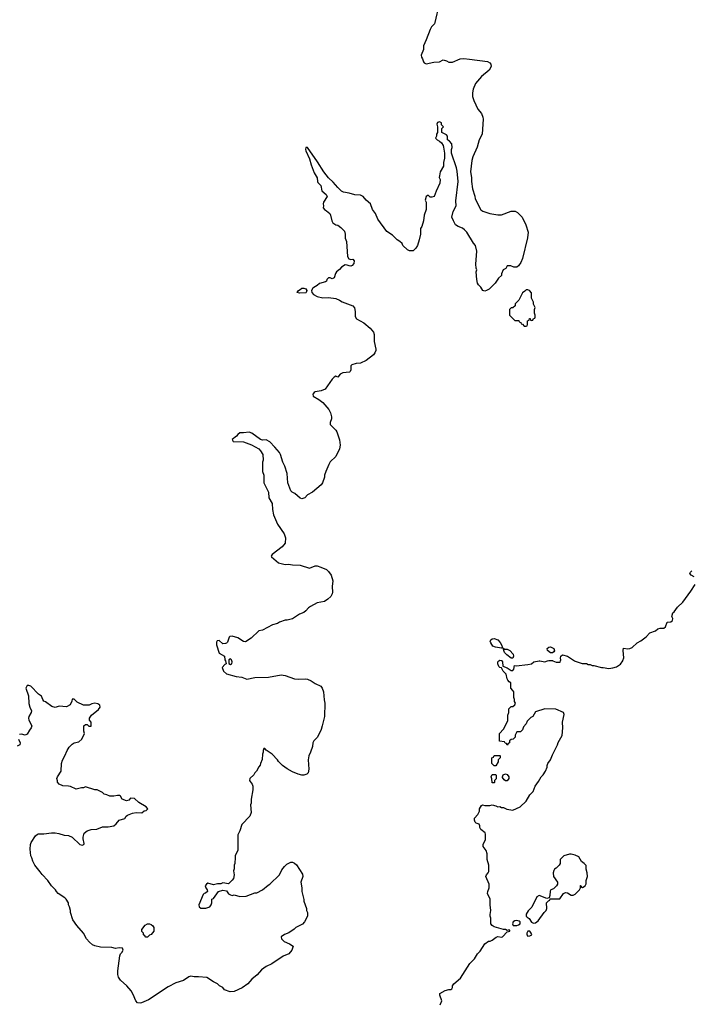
# Model space of a CAD drawing. Header units: inches. Extents: x 2473073 to 2657680, y 705365 to 849016.
# Tile 5 of 151: x 2522612 to 2529744, y 746354 to 756806. Entities that reach past the tile are written whole.
import ezdxf

# ---------------------------------------------------------------- set-up
doc = ezdxf.new("R2010")
doc.units = ezdxf.units.IN
doc.header["$MEASUREMENT"] = 0
doc.layers.add('C5724', color=7, linetype='Continuous')
doc.layers.add('C5725', color=7, linetype='Continuous')

msp = doc.modelspace()

# ---------------------------------------------------------------- linework, layer by layer
at = {"layer": 'C5724', "color": 5}
for points, elevation in [([(2524798, 750000), (2524799, 749999), (2524806, 749970), (2524790, 749962), (2524762, 749930), (2524778, 749890), (2524810, 749862), (2524910, 749835), (2524970, 749828), (2525024, 749804), (2525110, 749824), (2525254, 749826), (2525390, 749853), (2525430, 749845), (2525530, 749809), (2525570, 749806), (2525650, 749809), (2525670, 749805), (2525709, 749789), (2525750, 749761), (2525809, 749730), (2525824, 749710), (2525839, 749670), (2525846, 749586), (2525854, 749550), (2525849, 749410), (2525825, 749310), (2525814, 749270), (2525774, 749190), (2525735, 749150), (2525724, 749130), (2525722, 749090), (2525702, 749030), (2525682, 748990), (2525675, 748950), (2525682, 748850), (2525675, 748810), (2525663, 748797), (2525630, 748786), (2525610, 748786), (2525570, 748796), (2525510, 748823), (2525454, 748854), (2525402, 748890), (2525362, 748930), (2525351, 748951), (2525292, 749010), (2525231, 749051), (2525214, 749070), (2525206, 749070), (2525198, 749050), (2525198, 749030), (2525189, 749010), (2525188, 748952), (2525168, 748910), (2525167, 748893), (2525150, 748874), (2525128, 748830), (2525109, 748811), (2525098, 748790), (2525057, 748750), (2525054, 748730), (2525058, 748718), (2525082, 748690), (2525089, 748670), (2525089, 748630), (2525069, 748531), (2525069, 748490), (2525064, 748470), (2525069, 748390), (2525055, 748350), (2524970, 748262), (2524950, 748194), (2524930, 748154), (2524928, 747992), (2524902, 747930), (2524902, 747890), (2524895, 747870), (2524895, 747850), (2524889, 747830), (2524888, 747792), (2524882, 747770), (2524888, 747730), (2524882, 747690), (2524870, 747672), (2524830, 747634), (2524770, 747642), (2524747, 747633), (2524712, 747632), (2524670, 747623), (2524610, 747639), (2524595, 747630), (2524582, 747610), (2524589, 747589), (2524602, 747570), (2524606, 747550), (2524587, 747533), (2524570, 747532), (2524560, 747520), (2524515, 747410), (2524518, 747390), (2524535, 747375), (2524590, 747373), (2524630, 747389), (2524646, 747410), (2524652, 747430), (2524654, 747470), (2524670, 747478), (2524725, 747550), (2524770, 747565), (2524810, 747558), (2524830, 747528), (2524850, 747515), (2524870, 747509), (2524890, 747515), (2524950, 747499), (2525017, 747503), (2525110, 747538), (2525130, 747538), (2525191, 747569), (2525250, 747618), (2525270, 747628), (2525370, 747728), (2525397, 747783), (2525423, 747817), (2525450, 747842), (2525490, 747864), (2525510, 747864), (2525530, 747854), (2525550, 747834), (2525615, 747735), (2525618, 747710), (2525599, 747650), (2525609, 747590), (2525609, 747550), (2525628, 747468), (2525629, 747449), (2525658, 747370), (2525658, 747350), (2525668, 747330), (2525668, 747290), (2525638, 747230), (2525615, 747205), (2525546, 747170), (2525526, 747150), (2525469, 747111), (2525424, 747096), (2525388, 747070), (2525393, 747050), (2525422, 747022), (2525477, 746997), (2525515, 746970), (2525502, 746930), (2525469, 746891), (2525410, 746866), (2525290, 746784), (2525230, 746754), (2525180, 746720), (2525133, 746667), (2525079, 746621), (2525034, 746570), (2524975, 746530), (2524889, 746491), (2524846, 746486), (2524786, 746506), (2524770, 746532), (2524734, 746550), (2524714, 746570), (2524670, 746592), (2524599, 746639), (2524510, 746647), (2524464, 746644), (2524430, 746651), (2524410, 746646), (2524350, 746607), (2524270, 746581), (2524190, 746541), (2523979, 746401), (2523906, 746370), (2523890, 746366), (2523862, 746370), (2523845, 746390), (2523818, 746458), (2523797, 746497), (2523751, 746550), (2523683, 746610), (2523663, 746643), (2523654, 746670), (2523654, 746710), (2523675, 746870), (2523681, 746890), (2523696, 746904), (2523711, 746930), (2523705, 746950), (2523670, 746955), (2523630, 746947), (2523590, 746956), (2523470, 746960), (2523410, 746974), (2523386, 746986), (2523353, 747013), (2523323, 747050), (2523288, 747108), (2523218, 747190), (2523178, 747250), (2523151, 747330), (2523151, 747350), (2523142, 747390), (2523132, 747410), (2523132, 747430), (2523105, 747470), (2523090, 747485), (2523022, 747530), (2523002, 747550), (2522992, 747570), (2522950, 747612), (2522911, 747670), (2522850, 747732), (2522830, 747762), (2522772, 747830), (2522750, 747874), (2522742, 747910), (2522731, 747931), (2522722, 748002), (2522727, 748050), (2522734, 748070), (2522779, 748141), (2522800, 748160), (2522810, 748165), (2522870, 748163), (2522950, 748176), (2522990, 748176), (2523029, 748169), (2523086, 748150), (2523130, 748145), (2523170, 748129), (2523250, 748049), (2523276, 748044), (2523294, 748050), (2523298, 748062), (2523286, 748110), (2523286, 748130), (2523298, 748170), (2523330, 748195), (2523370, 748209), (2523430, 748215), (2523490, 748237), (2523550, 748237), (2523610, 748249), (2523638, 748270), (2523670, 748308), (2523730, 748326), (2523742, 748350), (2523757, 748363), (2523810, 748382), (2523850, 748389), (2523910, 748388), (2523933, 748407), (2523954, 748410), (2523972, 748430), (2523954, 748450), (2523877, 748497), (2523830, 748538), (2523790, 748542), (2523770, 748522), (2523746, 748514), (2523702, 748530), (2523684, 748564), (2523672, 748572), (2523650, 748572), (2523610, 748562), (2523570, 748565), (2523539, 748579), (2523510, 748585), (2523490, 748602), (2523434, 748630), (2523410, 748631), (2523310, 748662), (2523290, 748652), (2523270, 748652), (2523210, 748638), (2523150, 748666), (2523130, 748671), (2523070, 748672), (2523032, 748692), (2523013, 748713), (2523013, 748727), (2523005, 748750), (2523012, 748770), (2523051, 748829), (2523056, 748910), (2523065, 748945), (2523091, 748990), (2523116, 749050), (2523138, 749082), (2523170, 749115), (2523190, 749129), (2523240, 749140), (2523271, 749170), (2523302, 749230), (2523293, 749253), (2523294, 749310), (2523310, 749326), (2523330, 749326), (2523348, 749308), (2523370, 749308), (2523371, 749350), (2523352, 749370), (2523352, 749390), (2523375, 749425), (2523450, 749482), (2523466, 749510), (2523462, 749530), (2523443, 749543), (2523410, 749551), (2523377, 749543), (2523349, 749531), (2523290, 749531), (2523221, 749561), (2523190, 749592), (2523170, 749592), (2523167, 749573), (2523148, 749532), (2523110, 749512), (2523030, 749518), (2522990, 749506), (2522954, 749514), (2522885, 749565), (2522870, 749572), (2522858, 749590), (2522845, 749625), (2522810, 749645), (2522731, 749731), (2522710, 749738), (2522690, 749738), (2522677, 749710), (2522705, 749630), (2522709, 749549), (2522719, 749510), (2522738, 749470), (2522735, 749450), (2522709, 749411), (2522704, 749390), (2522709, 749369), (2522742, 749310), (2522735, 749290), (2522715, 749265), (2522690, 749221), (2522683, 749217), (2522670, 749211), (2522630, 749223), (2522610, 749219)], 60), ([(2524832, 750000), (2524833, 749973), (2524850, 749962), (2524866, 749970), (2524868, 749990), (2524865, 750000)], 60), ([(2527078, 746350), (2527094, 746390), (2527074, 746450), (2527075, 746470), (2527130, 746501), (2527171, 746511), (2527189, 746511), (2527200, 746520), (2527209, 746531), (2527209, 746550), (2527222, 746570), (2527295, 746630), (2527393, 746787), (2527442, 746838), (2527474, 746890), (2527502, 746918), (2527550, 746996), (2527590, 747025), (2527610, 747025), (2527630, 747036), (2527672, 747068), (2527690, 747075), (2527730, 747067), (2527738, 747070), (2527790, 747122), (2527818, 747130), (2527818, 747138), (2527810, 747146), (2527790, 747138), (2527770, 747149), (2527750, 747149), (2527650, 747177), (2527628, 747190), (2527615, 747210), (2527615, 747270), (2527609, 747290), (2527609, 747309), (2527617, 747350), (2527609, 747410), (2527609, 747470), (2527579, 747530), (2527582, 747550), (2527598, 747590), (2527598, 747630), (2527562, 747710), (2527568, 747730), (2527588, 747750), (2527595, 747765), (2527595, 747830), (2527575, 747890), (2527575, 747950), (2527565, 747985), (2527535, 748030), (2527535, 748050), (2527558, 748102), (2527560, 748160), (2527555, 748175), (2527509, 748209), (2527498, 748230), (2527498, 748250), (2527490, 748266), (2527458, 748278), (2527450, 748286), (2527442, 748310), (2527442, 748330), (2527478, 748370), (2527495, 748405), (2527495, 748430), (2527516, 748464), (2527528, 748472), (2527550, 748465), (2527605, 748465), (2527631, 748471), (2527670, 748462), (2527690, 748452), (2527710, 748454), (2527730, 748442), (2527750, 748442), (2527786, 748426), (2527850, 748415), (2527928, 748450), (2527989, 748511), (2528030, 748576), (2528066, 748614), (2528085, 748670), (2528122, 748718), (2528149, 748770), (2528170, 748791), (2528197, 748830), (2528213, 748870), (2528213, 748890), (2528221, 748910), (2528249, 748950), (2528270, 749002), (2528324, 749110), (2528330, 749132), (2528373, 749207), (2528379, 749290), (2528377, 749350), (2528395, 749430), (2528388, 749450), (2528306, 749486), (2528190, 749489), (2528090, 749458), (2528062, 749410), (2528041, 749399), (2528002, 749358), (2527991, 749330), (2527962, 749298), (2527950, 749268), (2527930, 749246), (2527890, 749246), (2527874, 749210), (2527874, 749190), (2527853, 749167), (2527830, 749166), (2527814, 749150), (2527814, 749130), (2527798, 749122), (2527790, 749106), (2527782, 749122), (2527767, 749127), (2527762, 749142), (2527707, 749147), (2527706, 749230), (2527750, 749274), (2527795, 749365), (2527796, 749424), (2527806, 749450), (2527806, 749490), (2527830, 749514), (2527850, 749514), (2527870, 749534), (2527878, 749550), (2527868, 749568), (2527868, 749590), (2527858, 749610), (2527858, 749670), (2527850, 749686), (2527829, 749710), (2527827, 749767), (2527810, 749778), (2527796, 749796), (2527788, 749810), (2527778, 749858), (2527748, 749890), (2527730, 749926), (2527710, 749928), (2527700, 749940), (2527689, 749969), (2527689, 749991), (2527702, 750000)], 40), ([(2527733, 750000), (2527739, 749990), (2527744, 749944), (2527790, 749926), (2527830, 749898), (2527850, 749898), (2527859, 749910), (2527866, 749950), (2527886, 749946), (2528010, 749961), (2528046, 749970), (2528072, 749988), (2528127, 750000)], 40), ([(2528134, 750000), (2528190, 749991), (2528216, 750000)], 40), ([(2528275, 750000), (2528310, 749985), (2528350, 749986), (2528355, 750000)], 40), ([(2528504, 750000), (2528510, 749996), (2528587, 749973), (2528630, 749972), (2528650, 749962), (2528670, 749962), (2528692, 749952), (2528710, 749951), (2528790, 749931), (2528810, 749931), (2528870, 749918), (2528910, 749925), (2528950, 749938), (2528994, 749966), (2529017, 750000)], 40), ([(2522601, 749170), (2522617, 749130), (2522614, 749110), (2522586, 749094)], 60)]:
    msp.add_lwpolyline(points, dxfattribs=dict(at, elevation=elevation))
for points, elevation in [([(2527650, 748886), (2527626, 748910), (2527626, 748970), (2527642, 748978), (2527650, 748994), (2527710, 748994), (2527714, 748990), (2527714, 748970), (2527694, 748950), (2527692, 748928), (2527670, 748886)], 40), ([(2527630, 748706), (2527628, 748710), (2527627, 748747), (2527618, 748770), (2527630, 748794), (2527667, 748793), (2527673, 748787), (2527672, 748748), (2527654, 748730), (2527654, 748710), (2527650, 748706)], 40), ([(2527770, 748726), (2527756, 748736), (2527740, 748760), (2527738, 748770), (2527746, 748790), (2527770, 748802), (2527790, 748792), (2527805, 748770), (2527805, 748750), (2527790, 748728)], 40), ([(2528470, 747948), (2528450, 747948), (2528391, 747929), (2528352, 747890), (2528352, 747850), (2528342, 747830), (2528310, 747798), (2528292, 747788), (2528284, 747776), (2528278, 747750), (2528281, 747710), (2528322, 747650), (2528322, 747630), (2528314, 747610), (2528280, 747580), (2528254, 747570), (2528244, 747556), (2528242, 747510), (2528234, 747486), (2528210, 747478), (2528130, 747508), (2528105, 747495), (2528050, 747386), (2528012, 747348), (2527992, 747310), (2527992, 747290), (2528000, 747280), (2528024, 747264), (2528047, 747227), (2528070, 747216), (2528090, 747219), (2528119, 747241), (2528182, 747330), (2528202, 747350), (2528209, 747370), (2528208, 747432), (2528227, 747453), (2528242, 747458), (2528246, 747474), (2528347, 747473), (2528388, 747530), (2528410, 747542), (2528430, 747538), (2528470, 747512), (2528490, 747512), (2528510, 747522), (2528558, 747570), (2528566, 747590), (2528566, 747614), (2528570, 747614), (2528578, 747598), (2528590, 747594), (2528618, 747610), (2528628, 747632), (2528629, 747670), (2528642, 747710), (2528639, 747750), (2528629, 747790), (2528628, 747828), (2528608, 747850), (2528578, 747870), (2528550, 747918), (2528510, 747938)], 40), ([(2527890, 747242), (2527870, 747239), (2527852, 747230), (2527846, 747210), (2527852, 747192), (2527890, 747191), (2527910, 747198), (2527928, 747210), (2527928, 747230), (2527918, 747238)], 40), ([(2523950, 747066), (2523942, 747082), (2523926, 747090), (2523926, 747110), (2523908, 747128), (2523908, 747148), (2523945, 747195), (2523970, 747207), (2523990, 747207), (2524010, 747201), (2524027, 747187), (2524036, 747170), (2524038, 747142), (2524036, 747130), (2524010, 747095), (2523992, 747088), (2523970, 747066)], 60), ([(2528030, 747129), (2528010, 747129), (2527996, 747110), (2527999, 747090), (2528010, 747079), (2528030, 747081), (2528049, 747090), (2528044, 747110)], 40)]:
    msp.add_lwpolyline(points, close=True, dxfattribs=dict(at, elevation=elevation))
at = {"layer": 'C5725', "color": 5}
for points, elevation in [([(2527065, 756975), (2527022, 756778), (2527016, 756764), (2526984, 756730), (2526970, 756702), (2526930, 756592), (2526899, 756530), (2526902, 756490), (2526876, 756430), (2526879, 756410), (2526891, 756391), (2526900, 756360), (2526908, 756348), (2526930, 756338), (2527010, 756354), (2527070, 756360), (2527110, 756379), (2527146, 756370), (2527170, 756355), (2527210, 756355), (2527288, 756392), (2527330, 756393), (2527390, 756389), (2527581, 756361), (2527604, 756350), (2527615, 756335), (2527618, 756310), (2527598, 756270), (2527518, 756202), (2527452, 756130), (2527427, 756070), (2527419, 756030), (2527421, 755990), (2527436, 755950), (2527478, 755858), (2527515, 755810), (2527532, 755770), (2527535, 755750), (2527524, 755590), (2527490, 755530), (2527470, 755452), (2527424, 755350), (2527413, 755310), (2527401, 755190), (2527409, 755130), (2527409, 755090), (2527422, 755010), (2527447, 754933), (2527450, 754906), (2527510, 754789), (2527530, 754775), (2527606, 754750), (2527690, 754734), (2527730, 754734), (2527830, 754774), (2527873, 754773), (2527899, 754759), (2527949, 754709), (2527986, 754630), (2528012, 754550), (2528006, 754490), (2527953, 754270), (2527935, 754230), (2527910, 754192), (2527890, 754178), (2527860, 754180), (2527827, 754193), (2527790, 754192), (2527775, 754165), (2527748, 754150), (2527728, 754110), (2527728, 754090), (2527698, 754062), (2527662, 754010), (2527626, 753974), (2527596, 753944), (2527570, 753931), (2527550, 753925), (2527530, 753932), (2527508, 753968), (2527484, 753990), (2527475, 754010), (2527467, 754050), (2527461, 754130), (2527465, 754150), (2527458, 754170), (2527456, 754210), (2527465, 754350), (2527452, 754410), (2527430, 754434), (2527362, 754550), (2527337, 754577), (2527315, 754595), (2527270, 754611), (2527241, 754630), (2527218, 754670), (2527202, 754710), (2527215, 754770), (2527246, 754830), (2527243, 754883), (2527267, 755090), (2527257, 755197), (2527250, 755234), (2527199, 755390), (2527196, 755430), (2527205, 755450), (2527202, 755490), (2527177, 755517), (2527154, 755530), (2527154, 755570), (2527144, 755584), (2527094, 755610), (2527094, 755650), (2527112, 755670), (2527092, 755690), (2527090, 755712), (2527070, 755722), (2527050, 755714), (2527043, 755697), (2527048, 755668), (2527048, 755610), (2527038, 755590), (2527038, 755570), (2527029, 755550), (2527046, 755530), (2527070, 755518), (2527090, 755498), (2527109, 755470), (2527114, 755454), (2527125, 755390), (2527125, 755335), (2527114, 755290), (2527114, 755250), (2527079, 755190), (2527069, 755150), (2527068, 755130), (2527078, 755110), (2527075, 755070), (2527034, 754986), (2527014, 754930), (2526990, 754921), (2526970, 754922), (2526950, 754945), (2526929, 754930), (2526918, 754890), (2526929, 754870), (2526929, 754791), (2526909, 754730), (2526902, 754670), (2526882, 754610), (2526869, 754590), (2526869, 754530), (2526855, 754470), (2526835, 754410), (2526818, 754382), (2526790, 754352), (2526750, 754352), (2526730, 754362), (2526682, 754410), (2526672, 754430), (2526650, 754452), (2526622, 754470), (2526570, 754518), (2526510, 754558), (2526416, 754690), (2526391, 754750), (2526359, 754790), (2526339, 754850), (2526293, 754890), (2526261, 754930), (2526230, 754942), (2526170, 754946), (2526110, 754966), (2526050, 754977), (2526030, 754987), (2525990, 755025), (2525941, 755081), (2525890, 755126), (2525842, 755190), (2525776, 755296), (2525670, 755451), (2525650, 755450), (2525646, 755430), (2525650, 755415), (2525688, 755330), (2525706, 755266), (2525739, 755179), (2525770, 755128), (2525774, 755090), (2525779, 755079), (2525810, 755046), (2525822, 754990), (2525868, 754950), (2525878, 754930), (2525839, 754870), (2525834, 754850), (2525837, 754830), (2525834, 754810), (2525850, 754790), (2525870, 754779), (2525904, 754750), (2525914, 754730), (2525926, 754670), (2525937, 754650), (2525969, 754630), (2525990, 754624), (2526022, 754602), (2526060, 754560), (2526070, 754530), (2526070, 754488), (2526081, 754450), (2526092, 754292), (2526106, 754266), (2526130, 754261), (2526150, 754264), (2526165, 754245), (2526161, 754219), (2526143, 754197), (2526130, 754191), (2526112, 754192), (2526090, 754202), (2526070, 754205), (2526030, 754179), (2526010, 754156), (2525977, 754130), (2525967, 754113), (2525950, 754066), (2525930, 754056), (2525910, 754065), (2525890, 754065), (2525875, 754050), (2525869, 754030), (2525858, 754022), (2525795, 754005), (2525770, 753984), (2525735, 753965), (2525724, 753956), (2525712, 753930), (2525715, 753910), (2525733, 753890), (2525770, 753869), (2525830, 753855), (2525890, 753857), (2525970, 753846), (2526009, 753830), (2526038, 753810), (2526150, 753769), (2526166, 753746), (2526173, 753710), (2526176, 753656), (2526188, 753630), (2526268, 753590), (2526335, 753530), (2526369, 753490), (2526375, 753465), (2526375, 753390), (2526395, 753310), (2526395, 753295), (2526384, 753270), (2526369, 753250), (2526290, 753187), (2526230, 753159), (2526185, 753155), (2526139, 753141), (2526129, 753131), (2526129, 753090), (2526121, 753070), (2526115, 753065), (2526042, 753058), (2526017, 753043), (2525990, 753011), (2525970, 753022), (2525950, 753012), (2525929, 752990), (2525856, 752884), (2525815, 752865), (2525750, 752855), (2525739, 752850), (2525724, 752830), (2525729, 752810), (2525790, 752775), (2525830, 752742), (2525894, 752670), (2525913, 752633), (2525925, 752590), (2525925, 752570), (2525909, 752531), (2525909, 752510), (2525969, 752450), (2525979, 752430), (2526010, 752346), (2526015, 752290), (2526008, 752250), (2525969, 752171), (2525910, 752112), (2525895, 752085), (2525862, 752010), (2525849, 751970), (2525849, 751950), (2525829, 751890), (2525815, 751870), (2525722, 751790), (2525670, 751763), (2525639, 751730), (2525610, 751721), (2525590, 751727), (2525535, 751775), (2525504, 751790), (2525490, 751804), (2525460, 751890), (2525452, 751990), (2525428, 752068), (2525408, 752110), (2525382, 752190), (2525370, 752211), (2525321, 752270), (2525270, 752324), (2525230, 752345), (2525190, 752344), (2525170, 752351), (2525077, 752417), (2525050, 752427), (2524990, 752419), (2524950, 752419), (2524930, 752404), (2524915, 752385), (2524869, 752350), (2524878, 752330), (2524990, 752326), (2525072, 752292), (2525150, 752249), (2525169, 752230), (2525193, 752190), (2525199, 752130), (2525189, 752110), (2525190, 752050), (2525192, 752010), (2525203, 751970), (2525206, 751890), (2525253, 751790), (2525259, 751730), (2525292, 751670), (2525295, 751605), (2525309, 751550), (2525350, 751450), (2525421, 751350), (2525434, 751306), (2525432, 751248), (2525399, 751210), (2525294, 751130), (2525282, 751110), (2525285, 751105), (2525361, 751041), (2525430, 751024), (2525468, 751028), (2525510, 751019), (2525590, 751014), (2525690, 750985), (2525750, 751009), (2525770, 751009), (2525810, 750996), (2525869, 750970), (2525893, 750950), (2525921, 750910), (2525939, 750850), (2525929, 750790), (2525933, 750730), (2525929, 750710), (2525916, 750684), (2525886, 750654), (2525850, 750631), (2525770, 750615), (2525702, 750578), (2525678, 750562), (2525652, 750530), (2525630, 750514), (2525584, 750496), (2525510, 750447), (2525452, 750432), (2525430, 750431), (2525370, 750411), (2525350, 750398), (2525298, 750382), (2525190, 750326), (2525150, 750318), (2525070, 750242), (2525010, 750202), (2524990, 750205), (2524930, 750245), (2524870, 750261), (2524843, 750257), (2524835, 750250), (2524820, 750200), (2524810, 750188), (2524797, 750183), (2524770, 750182), (2524730, 750216), (2524709, 750211), (2524703, 750197), (2524703, 750170), (2524730, 750082), (2524788, 750050), (2524789, 750010), (2524798, 750000)], 60), ([(2529773, 750893), (2529744, 750910), (2529730, 750929), (2529737, 750943), (2529750, 750955)], 40), ([(2529017, 750000), (2529018, 750002), (2529029, 750031), (2529019, 750110), (2529026, 750134), (2529072, 750128), (2529090, 750131), (2529117, 750143), (2529170, 750193), (2529210, 750214), (2529266, 750254), (2529304, 750296), (2529363, 750317), (2529390, 750341), (2529414, 750346), (2529453, 750347), (2529470, 750362), (2529489, 750411), (2529527, 750413), (2529546, 750430), (2529548, 750450), (2529538, 750470), (2529549, 750510), (2529561, 750519), (2529599, 750570), (2529656, 750624), (2529741, 750739), (2529784, 750810)], 40), ([(2528355, 750000), (2528359, 750010), (2528355, 750030), (2528358, 750050), (2528376, 750064), (2528430, 750051), (2528504, 750000)], 40), ([(2524865, 750000), (2524862, 750010), (2524850, 750022), (2524832, 750010), (2524832, 750000)], 60), ([(2527702, 750000), (2527710, 750006), (2527730, 750005), (2527733, 750000)], 40), ([(2528127, 750000), (2528130, 750001), (2528134, 750000)], 40), ([(2528216, 750000), (2528230, 750005), (2528250, 750005), (2528270, 750002), (2528275, 750000)], 40)]:
    msp.add_lwpolyline(points, dxfattribs=dict(at, elevation=elevation))
for points, elevation in [([(2525582, 753902), (2525559, 753910), (2525573, 753930), (2525590, 753943), (2525610, 753955), (2525630, 753957), (2525650, 753950), (2525662, 753930), (2525656, 753910), (2525650, 753907)], 60), ([(2528010, 753938), (2527990, 753938), (2527977, 753923), (2527950, 753906), (2527912, 753828), (2527874, 753790), (2527874, 753770), (2527850, 753746), (2527830, 753746), (2527814, 753730), (2527814, 753670), (2527854, 753630), (2527870, 753614), (2527913, 753613), (2527918, 753598), (2527933, 753593), (2527938, 753578), (2527953, 753573), (2527970, 753554), (2527990, 753554), (2528002, 753558), (2528006, 753570), (2528006, 753610), (2528022, 753618), (2528027, 753633), (2528033, 753633), (2528038, 753618), (2528050, 753614), (2528062, 753618), (2528067, 753633), (2528082, 753638), (2528086, 753650), (2528086, 753670), (2528078, 753690), (2528078, 753730), (2528086, 753750), (2528068, 753788), (2528067, 753807), (2528056, 753836), (2528048, 753850), (2528047, 753907), (2528026, 753930)], 60), ([(2527730, 750135), (2527665, 750145), (2527637, 750157), (2527615, 750190), (2527610, 750210), (2527617, 750223), (2527630, 750233), (2527650, 750237), (2527690, 750222), (2527716, 750196), (2527730, 750170), (2527738, 750142)], 40), ([(2527830, 750029), (2527785, 750065), (2527762, 750090), (2527747, 750133), (2527765, 750125), (2527790, 750123), (2527817, 750110), (2527851, 750071), (2527856, 750050), (2527850, 750029)], 40), ([(2528250, 750086), (2528217, 750110), (2528215, 750130), (2528230, 750145), (2528250, 750149), (2528283, 750130), (2528293, 750107), (2528285, 750095), (2528270, 750086)], 40)]:
    msp.add_lwpolyline(points, close=True, dxfattribs=dict(at, elevation=elevation))

doc.saveas('drawing.dxf')
